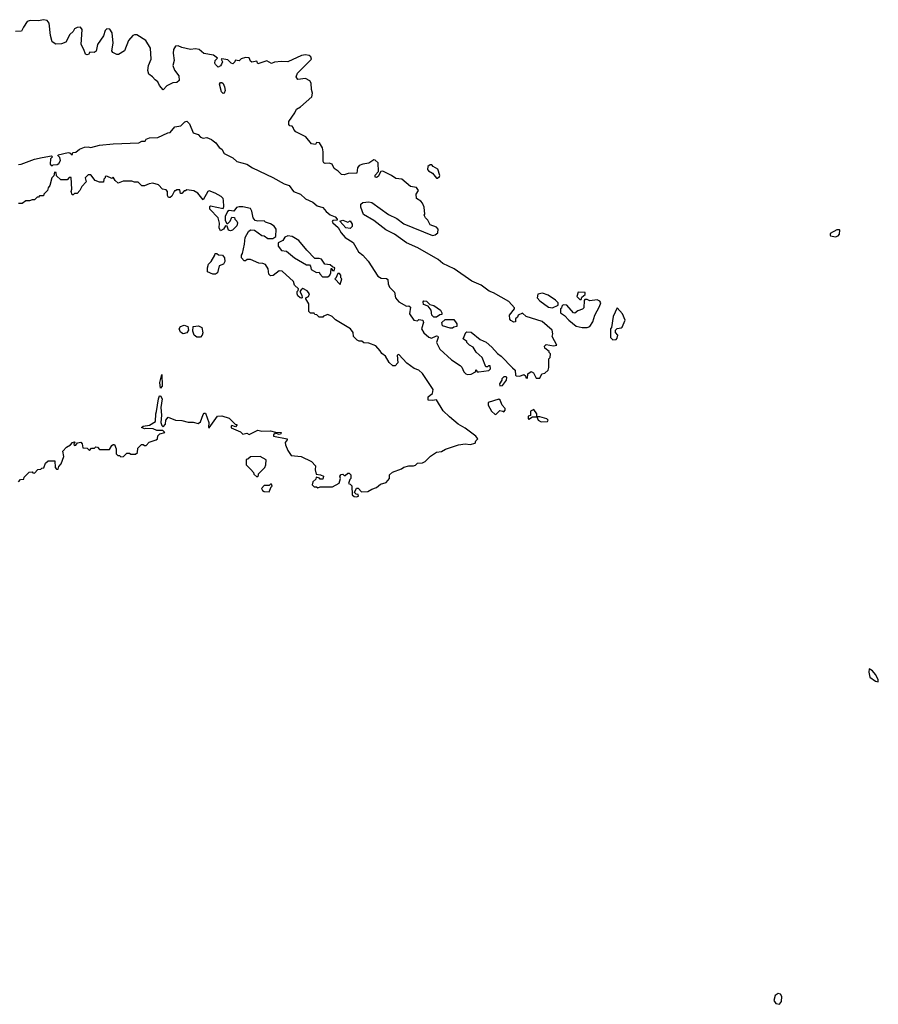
# Model space of a CAD drawing. Extents: x 2789571 to 2951634, y 860514 to 1033803.
# Tile 62 of 102: x 2850475 to 2857357, y 1009533 to 1017422. Entities that reach past the tile are written whole.
import ezdxf

# ---------------------------------------------------------------- set-up
doc = ezdxf.new("R2010")
doc.units = 0

msp = doc.modelspace()

# ---------------------------------------------------------------- linework, layer by layer
at = {"layer": '0CON05XD'}
for points in [[(2853718.3, 1015921.7), (2853703.6, 1015953.6), (2853689.3, 1015969.3), (2853655, 1015990), (2853653.8, 1016025), (2853671.2, 1016055), (2853655, 1016076.9), (2853607.1, 1016087.1), (2853538.1, 1016145), (2853491.3, 1016151.3), (2853456.7, 1016175), (2853385, 1016207.5), (2853370, 1016205), (2853347.5, 1016165), (2853335, 1016157.5), (2853325, 1016160), (2853323.9, 1016176.1), (2853350, 1016205), (2853347.5, 1016275), (2853325, 1016297.5), (2853315, 1016300), (2853275, 1016272.5), (2853225, 1016266.2), (2853197.5, 1016255), (2853183.8, 1016235), (2853177, 1016193), (2853109.3, 1016190.7), (2853075, 1016180), (2853055, 1016182.5), (2853029.3, 1016209.3), (2852995, 1016230), (2852980, 1016265), (2852955, 1016273.3), (2852925, 1016270), (2852912.5, 1016275), (2852907, 1016287), (2852907.5, 1016365), (2852902, 1016395), (2852877.5, 1016435), (2852855, 1016437.5), (2852845, 1016422.5), (2852815, 1016427.5), (2852770, 1016485), (2852690, 1016525), (2852671.7, 1016541.7), (2852668.3, 1016558.3), (2852658.3, 1016568.3), (2852641.7, 1016571.7), (2852633, 1016583), (2852632.5, 1016607.5), (2852681.2, 1016675), (2852693.9, 1016706.1), (2852725, 1016723.3), (2852816.7, 1016805), (2852823.3, 1016835), (2852813.9, 1016863.9), (2852811.2, 1016915), (2852801.7, 1016931.7), (2852765, 1016951.2), (2852705, 1016942.5), (2852692.5, 1016965), (2852702.5, 1016995), (2852813.3, 1017105), (2852810, 1017125), (2852795, 1017136.2), (2852765, 1017140), (2852734.3, 1017135.7), (2852625, 1017083.8), (2852575, 1017087.5), (2852518.3, 1017081.7), (2852495, 1017072.5), (2852455, 1017092.5), (2852385, 1017070), (2852375, 1017090), (2852335, 1017082.5), (2852325, 1017090), (2852316, 1017116), (2852285, 1017120), (2852251.7, 1017108.3), (2852235, 1017092.5), (2852203, 1017097), (2852200, 1017085), (2852185, 1017070), (2852170, 1017075), (2852145, 1017100), (2852095, 1017110), (2852090, 1017105), (2852100, 1017085), (2852093.3, 1017065), (2852085, 1017052.5), (2852065, 1017042.5), (2852043.6, 1017063.6), (2852040, 1017075), (2852042.5, 1017095), (2852060, 1017115), (2852027.7, 1017137.7), (2851952.3, 1017152.3), (2851915, 1017182.5), (2851885, 1017190), (2851843.9, 1017183.9), (2851775, 1017198.8), (2851745, 1017213.8), (2851725, 1017211.2), (2851708, 1017185), (2851704.3, 1017155), (2851713.3, 1017095), (2851702, 1017055), (2851715, 1017017.5), (2851751.7, 1016971.7), (2851752.5, 1016935), (2851735, 1016920), (2851703.6, 1016916.4), (2851655, 1016892.5), (2851625, 1016860), (2851596.7, 1016895), (2851583.3, 1016925), (2851560.7, 1016940.7), (2851540, 1016965), (2851510, 1016985), (2851503.3, 1017015), (2851507.5, 1017055), (2851528.8, 1017105), (2851523.3, 1017195), (2851486.7, 1017255), (2851415, 1017300), (2851395, 1017302.5), (2851382.5, 1017295), (2851348.8, 1017255), (2851315, 1017173.8), (2851267, 1017143), (2851255, 1017142.5), (2851220.7, 1017160.7), (2851213.6, 1017173.6), (2851224, 1017235), (2851217.3, 1017317.3), (2851197.8, 1017347.8), (2851175, 1017349.2), (2851160, 1017335), (2851145.9, 1017294.1), (2851100, 1017225), (2851089.3, 1017170.7), (2851071.7, 1017158.3), (2851038.3, 1017161.7), (2851026.4, 1017143.6), (2851015, 1017140), (2851002.5, 1017145), (2850990, 1017185), (2850967.5, 1017225), (2850977.5, 1017345), (2850961.7, 1017361.7), (2850935, 1017360), (2850915, 1017350), (2850903, 1017327), (2850877.5, 1017305), (2850845, 1017242.5), (2850811.7, 1017228.3), (2850765, 1017227.5), (2850736.7, 1017245), (2850723.3, 1017295), (2850712.5, 1017395), (2850697, 1017417), (2850665, 1017422.5), (2850625, 1017413.3), (2850560, 1017415), (2850535, 1017407.5), (2850506.4, 1017363.6), (2850490.7, 1017329.3), (2850442.3, 1017327.7)], [(2852105, 1016830), (2852092.5, 1016845), (2852077.5, 1016905), (2852085, 1016920), (2852095, 1016920), (2852105, 1016910), (2852116.7, 1016885), (2852123.3, 1016855), (2852115, 1016832.5), (2852105, 1016830)], [(2850465, 1016263.3), (2850486.4, 1016263.6), (2850595, 1016303.8), (2850655, 1016318.8), (2850731.7, 1016331.7), (2850737.5, 1016325), (2850723.6, 1016306.4), (2850720, 1016265), (2850735, 1016252.5), (2850745, 1016260), (2850777, 1016263), (2850790, 1016270), (2850802.5, 1016295), (2850797, 1016317), (2850780, 1016335), (2850785, 1016340), (2850865, 1016357.5), (2850877, 1016357), (2850895, 1016340), (2850901.7, 1016358.3), (2850925, 1016360), (2850953.9, 1016386.1), (2850995, 1016400), (2851023, 1016403), (2851045, 1016397.5), (2851115, 1016416.7), (2851225, 1016428.8), (2851430, 1016435), (2851455, 1016450), (2851480, 1016450), (2851490, 1016465), (2851515, 1016476.7), (2851581.7, 1016478.3), (2851663, 1016517), (2851681.7, 1016518.3), (2851720, 1016565), (2851767, 1016573), (2851800, 1016605), (2851815, 1016610), (2851837, 1016587), (2851867, 1016517), (2851905, 1016502.5), (2851925, 1016482.5), (2851945, 1016472.5), (2851975, 1016477.5), (2852013.3, 1016463.3), (2852025, 1016452.5), (2852046.4, 1016436.4), (2852075, 1016397.5), (2852095.8, 1016385.8), (2852115, 1016350), (2852185, 1016316.7), (2852215, 1016286.7), (2852295, 1016266.2), (2852342.5, 1016235), (2852505, 1016158.8), (2852595, 1016108), (2852634.2, 1016094.2), (2852671.2, 1016045), (2852725.5, 1016025.5), (2852765, 1015988), (2852825, 1015961.2), (2852860.3, 1015930.3), (2852905, 1015918.8), (2852932.5, 1015885), (2852965, 1015860), (2853005, 1015842.5), (2853020, 1015825), (2853020, 1015815), (2852985, 1015812.5), (2852980, 1015805), (2852984, 1015795), (2853028.7, 1015758.7), (2853051.4, 1015715), (2853085, 1015676), (2853147.4, 1015637.4), (2853192.1, 1015562.1), (2853225, 1015536.2), (2853268.5, 1015488.5), (2853345, 1015367.5), (2853371.7, 1015351.7), (2853415, 1015347.5), (2853425, 1015340), (2853427.5, 1015305), (2853439.3, 1015279.3), (2853478.3, 1015238.3), (2853486.7, 1015195), (2853515, 1015162.5), (2853575, 1015127.5), (2853595, 1015130), (2853608.3, 1015118.3), (2853600, 1015065), (2853634.1, 1015014.1), (2853665, 1015010), (2853675, 1015020), (2853707.5, 1015015), (2853712.5, 1014995), (2853696.7, 1014945), (2853715, 1014913.3), (2853755, 1014877.5), (2853775, 1014870), (2853815, 1014890), (2853826.4, 1014886.4), (2853830, 1014875), (2853816.2, 1014835), (2853843.9, 1014783.9), (2853937, 1014697), (2854005, 1014652.5), (2854018.3, 1014638.3), (2854035, 1014600), (2854050, 1014585), (2854065, 1014580), (2854095, 1014582.5), (2854128.3, 1014601.7), (2854135, 1014620), (2854141.7, 1014601.7), (2854155, 1014600), (2854235, 1014612.5), (2854250, 1014625), (2854245, 1014650), (2854231.7, 1014648.3), (2854225, 1014640), (2854211.7, 1014641.7), (2854182.5, 1014715), (2854135, 1014757.5), (2854109.3, 1014799.3), (2854080, 1014815), (2854060, 1014835), (2854060, 1014845), (2854030, 1014865), (2854050, 1014915), (2854058.3, 1014921.7), (2854095, 1014920), (2854165, 1014860), (2854215, 1014837.5), (2854259.3, 1014799.3), (2854305, 1014747.5), (2854335, 1014727.5), (2854425, 1014632.5), (2854447.5, 1014615), (2854450, 1014575), (2854455, 1014570), (2854485, 1014567.5), (2854515, 1014580), (2854528.3, 1014568.3), (2854531.7, 1014551.7), (2854545, 1014550), (2854547.5, 1014585), (2854575, 1014602.5), (2854593, 1014593), (2854615, 1014550), (2854645, 1014550), (2854660, 1014585), (2854685, 1014590), (2854710, 1014615), (2854717.5, 1014635), (2854717.5, 1014705), (2854727.5, 1014715), (2854730, 1014745), (2854720, 1014755), (2854720, 1014765), (2854685, 1014790), (2854682.5, 1014807.5), (2854695, 1014820), (2854755, 1014810), (2854780, 1014815), (2854743, 1014883), (2854747.5, 1014905), (2854743.8, 1014935), (2854664, 1015005), (2854535.4, 1015045.4), (2854505, 1015070), (2854470, 1015055), (2854465, 1015040), (2854450, 1015025), (2854448.3, 1015001.7), (2854435, 1015000), (2854413, 1015013), (2854403, 1015023), (2854402.5, 1015055), (2854440, 1015105), (2854440, 1015115), (2854395, 1015164), (2854273.3, 1015235), (2854237.7, 1015247.7), (2854175, 1015294.2), (2854098.6, 1015328.6), (2853958.6, 1015425), (2853868.2, 1015468.2), (2853830, 1015500), (2853665.8, 1015595), (2853575.3, 1015635.3), (2853478.6, 1015705), (2853409.9, 1015739.9), (2853315, 1015813.8), (2853232.3, 1015862.3), (2853210.3, 1015920.3), (2853210, 1015945), (2853225, 1015958.8), (2853275, 1015963.5), (2853298.8, 1015958.8), (2853431.9, 1015861.9), (2853499.2, 1015829.2), (2853555, 1015788.1), (2853785, 1015694), (2853805, 1015698.8), (2853826.7, 1015715), (2853830, 1015745), (2853815, 1015760), (2853765, 1015780), (2853746.1, 1015816.1), (2853727.5, 1015835), (2853717.5, 1015855), (2853722.5, 1015865), (2853718.3, 1015921.7)], [(2853825, 1016152.5), (2853840, 1016165), (2853842.5, 1016175), (2853827.5, 1016225), (2853790, 1016245), (2853778.3, 1016258.3), (2853765, 1016260), (2853747.5, 1016245), (2853743, 1016223), (2853750.7, 1016210.7), (2853783, 1016193), (2853815, 1016152.5), (2853825, 1016152.5)], [(2852325, 1015500), (2852298.3, 1015501.7), (2852285, 1015490), (2852275, 1015490), (2852252.5, 1015515), (2852252.5, 1015535), (2852261.7, 1015548.3), (2852277.5, 1015625), (2852283, 1015677), (2852310, 1015725), (2852325, 1015740), (2852357, 1015737), (2852415, 1015692.5), (2852435, 1015690), (2852465, 1015670), (2852505, 1015670), (2852527.5, 1015685), (2852530, 1015745), (2852515, 1015767.5), (2852485, 1015787.5), (2852445, 1015800), (2852435, 1015810), (2852385, 1015807.5), (2852363, 1015813), (2852347.5, 1015835), (2852337, 1015887), (2852325, 1015910), (2852265, 1015922.5), (2852235, 1015922.5), (2852213.6, 1015916.4), (2852191.7, 1015888.3), (2852155, 1015892.5), (2852140, 1015885), (2852123.3, 1015845), (2852123.6, 1015813.6), (2852135, 1015790), (2852145, 1015790), (2852163, 1015807), (2852175, 1015840), (2852198.3, 1015838.3), (2852200, 1015825), (2852217, 1015807), (2852220, 1015795), (2852215, 1015770), (2852180, 1015735), (2852165, 1015730), (2852150, 1015735), (2852138.3, 1015768.3), (2852125, 1015770), (2852110, 1015745), (2852085, 1015730), (2852073.6, 1015753.6), (2852077, 1015793), (2852067.5, 1015835), (2852000, 1015905), (2852000, 1015925), (2852005, 1015930), (2852105, 1015910), (2852112.5, 1015925), (2852110, 1015975), (2852105, 1015990), (2852090, 1016005), (2852043.3, 1016033.3), (2851995, 1016052.5), (2851983.9, 1016046.1), (2851945, 1015980), (2851903, 1016033), (2851871.7, 1016051.7), (2851815, 1016060), (2851805, 1016050), (2851795, 1016050), (2851775, 1016030), (2851765, 1016030), (2851758.3, 1016058.3), (2851735, 1016060), (2851725, 1016050), (2851715, 1016050), (2851695, 1016007.5), (2851681.7, 1015998.3), (2851668.3, 1015998.3), (2851660, 1016015), (2851660, 1016045), (2851648.3, 1016058.3), (2851620, 1016065), (2851588.3, 1016098.3), (2851541.7, 1016111.7), (2851513, 1016107), (2851475, 1016090), (2851455, 1016090), (2851425, 1016120), (2851395, 1016120), (2851375, 1016130), (2851305, 1016127.5), (2851265, 1016112.5), (2851240, 1016135), (2851225, 1016160), (2851215, 1016150), (2851175, 1016170), (2851160, 1016165), (2851160, 1016155), (2851150, 1016145), (2851148.3, 1016121.7), (2851115, 1016120), (2851080, 1016135), (2851045, 1016180), (2851025, 1016180), (2851000, 1016155), (2851007, 1016123), (2850972.5, 1016085), (2850957.5, 1016055), (2850935, 1016030), (2850915, 1016030), (2850905, 1016020), (2850895, 1016020), (2850887.5, 1016045), (2850892.5, 1016065), (2850888.3, 1016158.3), (2850871.7, 1016158.3), (2850855, 1016140), (2850805, 1016140), (2850771.7, 1016171.7), (2850768.3, 1016198.3), (2850755, 1016200), (2850748.3, 1016171.7), (2850732.5, 1016155), (2850717.5, 1016095), (2850702.5, 1016075), (2850697.5, 1016055), (2850670, 1016025), (2850665, 1016010), (2850635, 1016010), (2850625, 1016000), (2850615, 1016000), (2850595, 1015980), (2850575, 1015980), (2850555, 1015970), (2850525, 1015970), (2850495, 1015950), (2850465, 1015950)], [(2853125, 1015750), (2853090, 1015755), (2853041.7, 1015808.3), (2853065, 1015816.7), (2853105, 1015800), (2853125, 1015810), (2853140, 1015785), (2853140, 1015765), (2853125, 1015750)], [(2857015, 1015682.5), (2857035, 1015690), (2857047, 1015703), (2857050, 1015735), (2857045, 1015740), (2857025, 1015737.5), (2856971.7, 1015708.3), (2856970, 1015695), (2856975, 1015690), (2857015, 1015682.5)], [(2852945, 1015362.5), (2852960, 1015375), (2852970, 1015395), (2852971.7, 1015428.3), (2852978.3, 1015428.3), (2852981.7, 1015411.7), (2852995, 1015410), (2853000, 1015435), (2852981.7, 1015441.7), (2852965, 1015457.5), (2852920, 1015465), (2852893.6, 1015503.6), (2852875, 1015510), (2852840, 1015510), (2852776.7, 1015575), (2852713.6, 1015653.6), (2852660, 1015685), (2852625, 1015690), (2852600, 1015680), (2852585, 1015652), (2852546.4, 1015633.6), (2852548.3, 1015608.3), (2852575, 1015572.5), (2852615, 1015566.7), (2852677.5, 1015515), (2852775, 1015457.5), (2852797, 1015457), (2852807, 1015447), (2852811.7, 1015421.7), (2852855, 1015397.5), (2852875, 1015400), (2852880, 1015385), (2852903, 1015363), (2852945, 1015362.5)], [(2850465, 1013720), (2850481.7, 1013738.3), (2850508.3, 1013741.7), (2850511.7, 1013758.3), (2850551.7, 1013798.3), (2850575, 1013800), (2850581.7, 1013791.7), (2850595, 1013790), (2850621.7, 1013818.3), (2850645, 1013820), (2850651.7, 1013828.3), (2850668.3, 1013831.7), (2850681.7, 1013868.3), (2850702.5, 1013887.5), (2850758.3, 1013888.3), (2850760, 1013835), (2850771.7, 1013821.7), (2850785, 1013820), (2850788.3, 1013841.7), (2850806.7, 1013865), (2850828.3, 1013921.7), (2850820, 1013965), (2850851.7, 1013998.3), (2850883, 1014017), (2850900, 1014035), (2850915, 1014040), (2850920, 1014035), (2850910, 1014025), (2850911.7, 1014011.7), (2850926.4, 1014013.6), (2850938.3, 1014031.7), (2850965, 1014037.5), (2850977.5, 1014025), (2850981.7, 1013991.7), (2851015, 1013990), (2851035, 1013970), (2851051.7, 1013988.3), (2851075, 1013990), (2851085, 1014000), (2851098.3, 1013998.3), (2851115, 1013980), (2851195, 1013980), (2851215, 1014010), (2851225, 1014020), (2851235, 1014020), (2851247.5, 1013985), (2851250, 1013945), (2851261.7, 1013931.7), (2851275, 1013930), (2851285, 1013920), (2851308.3, 1013921.7), (2851335, 1013950), (2851355, 1013950), (2851365, 1013940), (2851405, 1013940), (2851420, 1013955), (2851421.7, 1013988.3), (2851451.7, 1014018.3), (2851465, 1014020), (2851475, 1014010), (2851488.3, 1014011.7), (2851513, 1014037), (2851570, 1014055), (2851580, 1014065), (2851581.7, 1014088.3), (2851600, 1014105), (2851640, 1014115), (2851621.7, 1014131.7), (2851575, 1014130), (2851545, 1014143.3), (2851485, 1014147.5), (2851475, 1014143.3), (2851452.5, 1014155), (2851465, 1014166.7), (2851515, 1014172.5), (2851565, 1014202.5), (2851566.7, 1014265), (2851572.5, 1014282.5), (2851587.5, 1014385), (2851595, 1014410), (2851605, 1014410), (2851616.7, 1014385), (2851606.7, 1014315), (2851611.2, 1014255), (2851606.7, 1014195), (2851615, 1014170), (2851625, 1014160), (2851645, 1014182.5), (2851646.7, 1014215), (2851665, 1014237.5), (2851723.9, 1014213.9), (2851775, 1014210), (2851825, 1014196.7), (2851865, 1014197.5), (2851905, 1014187.5), (2851925, 1014200), (2851945, 1014260), (2851955, 1014270), (2851965, 1014270), (2851992.5, 1014195), (2851990, 1014155), (2851995, 1014152.5), (2852060, 1014245), (2852095, 1014247.5), (2852155, 1014230), (2852201.7, 1014181.7), (2852215, 1014180), (2852217, 1014173), (2852205, 1014160), (2852175, 1014170), (2852170, 1014165), (2852171.7, 1014151.7), (2852245, 1014120), (2852265, 1014102.5), (2852295, 1014108.8), (2852315, 1014100), (2852385, 1014132.5), (2852415, 1014126.7), (2852485, 1014128.8), (2852527, 1014117), (2852570, 1014115), (2852567.5, 1014105), (2852555, 1014100), (2852525, 1014110), (2852510, 1014095), (2852510, 1014085), (2852620, 1014065), (2852620, 1014055), (2852603.3, 1014035), (2852607, 1014017), (2852625, 1013970), (2852651.7, 1013931.7), (2852731.7, 1013921.7), (2852815, 1013882.5), (2852847, 1013847), (2852842.5, 1013815), (2852851.7, 1013781.7), (2852887, 1013777), (2852910, 1013765), (2852905, 1013740), (2852885, 1013740), (2852878.3, 1013748.3), (2852851.7, 1013758.3), (2852848.3, 1013741.7), (2852825, 1013720), (2852820, 1013695), (2852835, 1013680), (2852855, 1013680), (2852865, 1013672.5), (2852885, 1013680), (2852981.7, 1013678.3), (2853035, 1013710), (2853047.5, 1013745), (2853042.5, 1013765), (2853051.7, 1013778.3), (2853065, 1013780), (2853075, 1013770), (2853085, 1013770), (2853105, 1013790), (2853115, 1013790), (2853130, 1013775), (2853130, 1013745), (2853121.7, 1013738.3), (2853110, 1013705), (2853125, 1013700), (2853137, 1013687), (2853140, 1013615), (2853155, 1013602.5), (2853175, 1013600), (2853190, 1013605), (2853188.3, 1013618.3), (2853171.7, 1013621.7), (2853160, 1013635), (2853175, 1013670), (2853188.3, 1013668.3), (2853215, 1013640), (2853265, 1013642.5), (2853298.3, 1013661.7), (2853335, 1013673.3), (2853368.3, 1013701.7), (2853412.5, 1013715), (2853440, 1013745), (2853440, 1013775), (2853463, 1013797), (2853535, 1013822.5), (2853553, 1013837), (2853595, 1013847.5), (2853631.7, 1013848.3), (2853647, 1013853), (2853665, 1013870), (2853705, 1013872.5), (2853725, 1013882.5), (2853767.5, 1013925), (2853815, 1013957.5), (2853855, 1013962.5), (2853888.3, 1013981.7), (2853993.6, 1014016.4), (2854045, 1014023.3), (2854085, 1014020), (2854125, 1014030), (2854131.7, 1014048.3), (2854147.5, 1014065), (2854132.5, 1014085), (2854045, 1014150), (2853990.5, 1014180.5), (2853919.2, 1014239.2), (2853868.8, 1014288.8), (2853816.2, 1014376.2), (2853785, 1014370), (2853750, 1014375), (2853748.3, 1014401.7), (2853766, 1014414), (2853785, 1014426.7), (2853788.3, 1014458.3), (2853705, 1014588.8), (2853675, 1014614), (2853638, 1014628), (2853579.5, 1014669.5), (2853515, 1014740), (2853500, 1014735), (2853507, 1014673), (2853485, 1014650), (2853465, 1014650), (2853437, 1014677), (2853406.4, 1014726.4), (2853377, 1014747), (2853365, 1014770), (2853329.3, 1014809.3), (2853275, 1014830), (2853233, 1014833), (2853217, 1014847), (2853195, 1014847.5), (2853180, 1014855), (2853150, 1014885), (2853147, 1014917), (2853127.5, 1014945), (2853006.4, 1015016.4), (2852980, 1015045), (2852945, 1015060), (2852911.7, 1015048.3), (2852905, 1015040), (2852875, 1015040), (2852858.3, 1015058.3), (2852841.7, 1015061.7), (2852835, 1015070), (2852805, 1015070), (2852792.5, 1015085), (2852792.5, 1015145), (2852770, 1015185), (2852770, 1015195), (2852790, 1015205), (2852797.5, 1015225), (2852779.5, 1015249.5), (2852745, 1015267.5), (2852731.7, 1015258.3), (2852720, 1015245), (2852737.5, 1015215), (2852740, 1015195), (2852735, 1015190), (2852723, 1015193), (2852705, 1015210), (2852700, 1015225), (2852700, 1015245), (2852708.3, 1015251.7), (2852710, 1015265), (2852677.5, 1015295), (2852670, 1015325), (2852578.3, 1015408.3), (2852555, 1015410), (2852507, 1015373), (2852485, 1015370), (2852473, 1015383), (2852467.5, 1015425), (2852445, 1015460), (2852425, 1015470), (2852393, 1015473), (2852325, 1015500)], [(2852045, 1015382.5), (2852023, 1015383), (2851981.7, 1015401.7), (2851980, 1015435), (2851990, 1015465), (2852010, 1015485), (2852040, 1015535), (2852041.7, 1015548.3), (2852055, 1015550), (2852068.3, 1015538.3), (2852100, 1015535), (2852117.5, 1015515), (2852120, 1015485), (2852110, 1015465), (2852075, 1015450), (2852060, 1015395), (2852045, 1015382.5)], [(2853045, 1015300), (2853057.5, 1015345), (2853050, 1015355), (2853050, 1015375), (2853038.3, 1015388.3), (2853025, 1015390), (2853008.3, 1015351.7), (2853000, 1015345), (2853045, 1015300)], [(2854745, 1015112.5), (2854790, 1015135), (2854790, 1015155), (2854770, 1015175), (2854710, 1015215), (2854665, 1015230), (2854627, 1015223), (2854623.8, 1015195), (2854645, 1015170), (2854715, 1015120), (2854745, 1015112.5)], [(2855025, 1014956.7), (2855045, 1014963.3), (2855067.9, 1015002.1), (2855084, 1015055), (2855123.3, 1015125), (2855132.5, 1015155), (2855125, 1015167.5), (2855103, 1015177), (2855045, 1015170), (2855025, 1015180), (2855005, 1015180), (2854998.3, 1015171.7), (2854996.7, 1015115), (2854985, 1015103.8), (2854949.3, 1015090.7), (2854925, 1015070), (2854913.6, 1015073.6), (2854860, 1015135), (2854832.5, 1015137.5), (2854821.7, 1015128.3), (2854818.3, 1015111.7), (2854810, 1015105), (2854810, 1015075), (2854843.3, 1015053.3), (2854877.5, 1015015), (2854935, 1014968), (2854983.3, 1014956.7), (2855025, 1014956.7)], [(2854975, 1015180), (2854981.7, 1015198.3), (2855008.3, 1015221.7), (2855007, 1015237), (2854951.7, 1015238.3), (2854940, 1015205), (2854965, 1015180), (2854975, 1015180)], [(2853815, 1015040), (2853795, 1015040), (2853780, 1015055), (2853772.5, 1015095), (2853748.3, 1015128.3), (2853710.7, 1015140.7), (2853708.3, 1015161.7), (2853715, 1015170), (2853737, 1015167), (2853761.7, 1015141.7), (2853795, 1015132.5), (2853847.5, 1015095), (2853860, 1015075), (2853858.3, 1015061.7), (2853841.7, 1015058.3), (2853815, 1015040)], [(2855228.3, 1014858.3), (2855255, 1014860), (2855265, 1014870), (2855270, 1014895), (2855250, 1014915), (2855250, 1014935), (2855263, 1014947), (2855297, 1014953), (2855305, 1014960), (2855327.5, 1015015), (2855305.7, 1015065), (2855265, 1015112.5), (2855230.8, 1015045), (2855217.5, 1014955), (2855210, 1014945), (2855210, 1014875), (2855228.3, 1014858.3)], [(2851785, 1014906), (2851765, 1014918), (2851752.9, 1014945), (2851763.8, 1014965), (2851795, 1014976), (2851822.5, 1014965), (2851827.5, 1014935), (2851815, 1014912.5), (2851785, 1014906)], [(2851925, 1014880), (2851895, 1014880), (2851873.8, 1014895), (2851863, 1014927), (2851867, 1014963), (2851909.5, 1014969.5), (2851935.8, 1014955.8), (2851943.9, 1014913.9), (2851939.2, 1014895), (2851925, 1014880)], [(2853945, 1014950), (2853925, 1014950), (2853865, 1014970), (2853860, 1014995), (2853885, 1015020), (2853955, 1015020), (2853980, 1014985), (2853980, 1014965), (2853955, 1014960), (2853945, 1014950)], [(2851605, 1014470), (2851600, 1014515), (2851615, 1014580), (2851616.7, 1014485), (2851605, 1014470)], [(2854325, 1014490), (2854345, 1014492.5), (2854377, 1014533), (2854380, 1014555), (2854375, 1014560), (2854355, 1014560), (2854340, 1014545), (2854340, 1014535), (2854320, 1014505), (2854325, 1014490)], [(2854285, 1014260), (2854295, 1014262.5), (2854325, 1014290), (2854347, 1014287), (2854355, 1014280), (2854366.4, 1014293.6), (2854367, 1014307), (2854343, 1014333), (2854327.5, 1014375), (2854315, 1014382.5), (2854230, 1014355), (2854230, 1014335), (2854257.5, 1014285), (2854285, 1014260)], [(2854555, 1014222.5), (2854585, 1014240), (2854620, 1014240), (2854620, 1014265), (2854595, 1014300), (2854570, 1014285), (2854568.3, 1014251.7), (2854550, 1014245), (2854550, 1014225), (2854555, 1014222.5)], [(2854655, 1014200), (2854705, 1014202.5), (2854710, 1014215), (2854700, 1014225), (2854645, 1014240), (2854620, 1014240), (2854630, 1014215), (2854655, 1014200)], [(2852375, 1013760), (2852388.3, 1013771.7), (2852390, 1013785), (2852440, 1013835), (2852447.5, 1013855), (2852450, 1013895), (2852401.7, 1013921.7), (2852325, 1013920), (2852305, 1013900), (2852291.7, 1013898.3), (2852290, 1013855), (2852329.3, 1013819.3), (2852350, 1013795), (2852351.7, 1013781.7), (2852375, 1013760)], [(2852475, 1013640), (2852491.7, 1013678.3), (2852500, 1013685), (2852495, 1013700), (2852485, 1013700), (2852475, 1013690), (2852435, 1013690), (2852413, 1013667), (2852420.7, 1013650.7), (2852435, 1013642.5), (2852475, 1013640)], [(2857355, 1012117.5), (2857357.1, 1012135), (2857335.4, 1012175), (2857311.5, 1012205), (2857285, 1012220), (2857280.2, 1012195), (2857290, 1012155), (2857335, 1012122.9), (2857355, 1012117.5)], [(2856565, 1009533.3), (2856582.5, 1009555), (2856583.3, 1009595), (2856572.5, 1009615), (2856555, 1009620), (2856530, 1009605), (2856520, 1009565), (2856535, 1009540), (2856565, 1009533.3)]]:
    msp.add_lwpolyline(points, dxfattribs=at)

doc.saveas('drawing.dxf')
